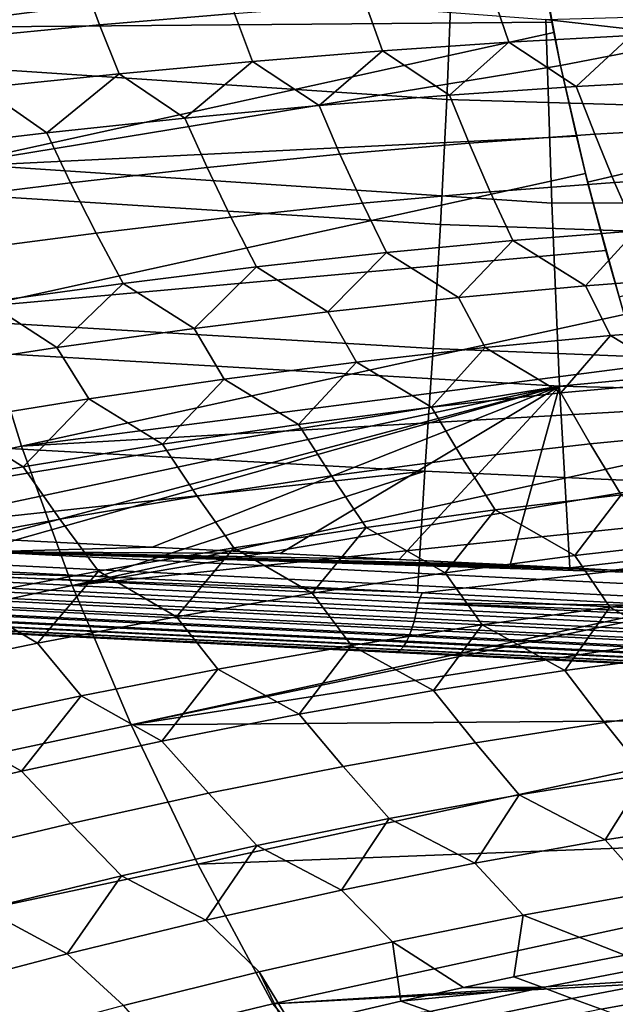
# Model space of a CAD drawing. Header units: metres. Extents: x -167 to 28, y -27 to 27.
# Tile 75 of 256: x -44.77 to -39.73, y -13 to -4.68. Entities that reach past the tile are written whole.
import ezdxf

# ---------------------------------------------------------------- set-up
doc = ezdxf.new("R2010")
doc.units = ezdxf.units.M
doc.layers.add('solid_12_065_021_XXX', color=7, linetype='CONTINUOUS')

msp = doc.modelspace()

# ---------------------------------------------------------------- linework, layer by layer
at = {"layer": 'solid_12_065_021_XXX'}
for points in [[(-40.530842, -3.06497, 98.247818), (-45.879578, -3.565773, 99.577652), (-45.685551, -4.749078, 99.416504), (-40.457844, -3.598618, 98.188408)], [(-40.43528, -3.748107, 98.170029), (-40.457844, -3.598618, 98.188408), (-45.685551, -4.749078, 99.416504)], [(-40.38287, -4.073448, 98.12738), (-40.43528, -3.748107, 98.170029), (-45.685551, -4.749078, 99.416504)], [(-41.157009, -5.358565, 162.162384), (-41.113861, -4.295614, 162.335648), (-47.587868, -3.839034, 164.026947), (-47.626869, -4.927063, 163.870529)], [(-39.537018, -4.942751, 97.843132), (-39.719501, -3.969268, 97.990189), (-40.38287, -4.073448, 98.12738), (-40.194214, -5.071336, 97.973854)], [(-40.269119, -6.234761, 155.164902), (-48.495419, -5.687834, 157.476334), (-48.542202, -4.067684, 157.31369), (-40.320351, -4.682448, 154.986069)], [(-40.38287, -4.073448, 98.12738), (-45.685551, -4.749078, 99.416504), (-40.268272, -4.705752, 98.034103)], [(-40.38287, -4.073448, 98.12738), (-40.25108, -4.793199, 98.020111), (-40.194214, -5.071336, 97.973854)], [(-40.38287, -4.073448, 98.12738), (-40.268272, -4.705752, 98.034103), (-40.25108, -4.793199, 98.020111)], [(-43.092709, -4.227173, 65.325043), (-42.951904, -4.629934, 65.362938), (-44.091068, -4.728037, 66.467964), (-44.241821, -4.318752, 66.434219)], [(-44.241821, -4.318752, 66.434219), (-44.091068, -4.728037, 66.467964), (-45.260334, -4.84059, 67.539665), (-45.42165, -4.423818, 67.50943)], [(-34.677097, -5.549275, 160.494324), (-34.62986, -4.449596, 160.684006), (-41.113861, -4.295614, 162.335648), (-41.157009, -5.358565, 162.162384)], [(-40.767864, -4.477412, 63.056847), (-40.632969, -4.874077, 63.110092), (-41.699718, -4.947303, 64.272972), (-41.843845, -4.546368, 64.225563)], [(-39.724911, -4.423129, 61.857807), (-39.598526, -4.816438, 61.917526), (-40.632969, -4.874077, 63.110092), (-40.767864, -4.477412, 63.056847)], [(-40.320351, -4.682448, 154.986069), (-32.127583, -4.452245, 152.586533), (-32.090057, -5.617628, 152.715439)], [(-41.843845, -4.546368, 64.225563), (-41.699718, -4.947303, 64.272972), (-42.797848, -5.036052, 65.405159), (-42.951904, -4.629934, 65.362938)], [(-42.951904, -4.629934, 65.362938), (-42.797848, -5.036052, 65.405159), (-43.926403, -5.140247, 66.505669), (-44.091068, -4.728037, 66.467964)], [(-40.268272, -4.705752, 98.034103), (-45.685551, -4.749078, 99.416504), (-45.429886, -5.930336, 99.207146), (-40.25108, -4.793199, 98.020111)], [(-44.091068, -4.728037, 66.467964), (-43.926403, -5.140247, 66.505669), (-45.084404, -5.259798, 67.57354), (-45.260334, -4.84059, 67.539665)], [(-40.269119, -6.234761, 155.164902), (-40.320351, -4.682448, 154.986069), (-32.090057, -5.617628, 152.715439), (-32.067085, -6.223006, 152.794357)], [(-40.194214, -5.071336, 97.973854), (-40.25108, -4.793199, 98.020111), (-45.429886, -5.930336, 99.207146)], [(-40.632969, -4.874077, 63.110092), (-39.598526, -4.816438, 61.917526), (-40.061199, -5.247815, 62.685658)], [(-39.598526, -4.816438, 61.917526), (-39.023457, -5.192677, 61.457344), (-40.061199, -5.247815, 62.685658)], [(-41.699718, -4.947303, 64.272972), (-40.632969, -4.874077, 63.110092), (-41.132515, -5.320271, 63.883881)], [(-40.632969, -4.874077, 63.110092), (-40.061199, -5.247815, 62.685658), (-41.132515, -5.320271, 63.883881)], [(-41.209572, -6.414305, 161.951294), (-41.157009, -5.358565, 162.162384), (-47.626869, -4.927063, 163.870529), (-47.675476, -6.008492, 163.675537)], [(-42.797848, -5.036052, 65.405159), (-41.699718, -4.947303, 64.272972), (-42.236439, -5.409978, 65.050934)], [(-41.699718, -4.947303, 64.272972), (-41.132515, -5.320271, 63.883881), (-42.236439, -5.409978, 65.050934)], [(-39.316227, -5.904863, 97.665222), (-39.537018, -4.942751, 97.843132), (-40.194214, -5.071336, 97.973854), (-39.966148, -6.056133, 97.788345)], [(-40.194214, -5.071336, 97.973854), (-45.429886, -5.930336, 99.207146), (-40.061127, -5.667715, 97.865578)], [(-43.926403, -5.140247, 66.505669), (-42.797848, -5.036052, 65.405159), (-43.371975, -5.516858, 66.18576)], [(-42.797848, -5.036052, 65.405159), (-42.236439, -5.409978, 65.050934), (-43.371975, -5.516858, 66.18576)], [(-40.194214, -5.071336, 97.973854), (-39.984131, -5.98459, 97.802971), (-39.966148, -6.056133, 97.788345)], [(-40.194214, -5.071336, 97.973854), (-40.061127, -5.667715, 97.865578), (-39.984131, -5.98459, 97.802971)], [(-45.084404, -5.259798, 67.57354), (-43.926403, -5.140247, 66.505669), (-44.538105, -5.640812, 67.287346)], [(-43.926403, -5.140247, 66.505669), (-43.371975, -5.516858, 66.18576), (-44.538105, -5.640812, 67.287346)], [(-39.023457, -5.192677, 61.457344), (-38.877018, -5.593394, 61.532021), (-39.90535, -5.65108, 62.752483), (-40.061199, -5.247815, 62.685658)], [(-45.084404, -5.259798, 67.57354), (-44.538105, -5.640812, 67.287346), (-45.733772, -5.78173, 68.354691)], [(-41.132515, -5.320271, 63.883881), (-40.966423, -5.726914, 63.943573), (-42.059296, -5.820828, 65.104233), (-42.236439, -5.409978, 65.050934)], [(-40.061199, -5.247815, 62.685658), (-39.90535, -5.65108, 62.752483), (-40.966423, -5.726914, 63.943573), (-41.132515, -5.320271, 63.883881)], [(-34.734623, -6.640627, 160.26326), (-34.677097, -5.549275, 160.494324), (-41.157009, -5.358565, 162.162384), (-41.209572, -6.414305, 161.951294)], [(-42.236439, -5.409978, 65.050934), (-42.059296, -5.820828, 65.104233), (-43.182991, -5.93274, 66.233437), (-43.371975, -5.516858, 66.18576)], [(-43.371975, -5.516858, 66.18576), (-43.182991, -5.93274, 66.233437), (-44.336521, -6.06255, 67.330177), (-44.538105, -5.640812, 67.287346)], [(-44.538105, -5.640812, 67.287346), (-44.336521, -6.06255, 67.330177), (-45.518856, -6.210142, 68.393478), (-45.733772, -5.78173, 68.354691)], [(-39.90535, -5.65108, 62.752483), (-39.738266, -6.058288, 62.82663), (-40.78857, -6.137189, 64.010017), (-40.966423, -5.726914, 63.943573)], [(-38.877018, -5.593394, 61.532021), (-38.719837, -5.998292, 61.614616), (-39.738266, -6.058288, 62.82663), (-39.90535, -5.65108, 62.752483)], [(-40.203876, -7.779997, 155.394531), (-48.433556, -7.301352, 157.692871), (-48.495419, -5.687834, 157.476334), (-40.269119, -6.234761, 155.164902)], [(-40.061127, -5.667715, 97.865578), (-45.429886, -5.930336, 99.207146), (-45.118744, -7.109933, 98.950729), (-39.984131, -5.98459, 97.802971)], [(-40.966423, -5.726914, 63.943573), (-40.78857, -6.137189, 64.010017), (-41.869827, -6.234929, 65.163757), (-42.059296, -5.820828, 65.104233)], [(-42.059296, -5.820828, 65.104233), (-41.869827, -6.234929, 65.163757), (-42.981094, -6.35142, 66.286827), (-43.182991, -5.93274, 66.233437)], [(-39.058311, -6.854021, 97.45752), (-39.316227, -5.904863, 97.665222), (-39.966148, -6.056133, 97.788345), (-39.699947, -7.026453, 97.572029)], [(-39.812386, -6.634696, 97.663391), (-39.984131, -5.98459, 97.802971), (-45.118744, -7.109933, 98.950729)], [(-43.182991, -5.93274, 66.233437), (-42.981094, -6.35142, 66.286827), (-44.121399, -6.486562, 67.378258), (-44.336521, -6.06255, 67.330177)], [(-39.812386, -6.634696, 97.663391), (-39.966148, -6.056133, 97.788345), (-39.984131, -5.98459, 97.802971)], [(-41.271473, -7.461461, 161.702545), (-41.209572, -6.414305, 161.951294), (-47.675476, -6.008492, 163.675537), (-47.733624, -7.081907, 163.442215)], [(-44.336521, -6.06255, 67.330177), (-44.121399, -6.486562, 67.378258), (-45.289749, -6.640236, 68.43708), (-45.518856, -6.210142, 68.393478)], [(-39.738266, -6.058288, 62.82663), (-39.558762, -6.469198, 62.90712), (-40.597828, -6.55084, 64.082352), (-40.78857, -6.137189, 64.010017)], [(-39.812386, -6.634696, 97.663391), (-39.699947, -7.026453, 97.572029), (-39.966148, -6.056133, 97.788345)], [(-38.719837, -5.998292, 61.614616), (-38.550671, -6.407151, 61.704037), (-39.558762, -6.469198, 62.90712), (-39.738266, -6.058288, 62.82663)], [(-40.78857, -6.137189, 64.010017), (-40.597828, -6.55084, 64.082352), (-41.666985, -6.652007, 65.228729), (-41.869827, -6.234929, 65.163757)], [(-41.869827, -6.234929, 65.163757), (-41.666985, -6.652007, 65.228729), (-42.765308, -6.772611, 66.345261), (-42.981094, -6.35142, 66.286827)], [(-40.203876, -7.779997, 155.394531), (-40.269119, -6.234761, 155.164902), (-32.067085, -6.223006, 152.794357), (-32.033669, -7.009156, 152.909164)], [(-42.981094, -6.35142, 66.286827), (-42.765308, -6.772611, 66.345261), (-43.891857, -6.912549, 67.430984), (-44.121399, -6.486562, 67.378258)], [(-44.121399, -6.486562, 67.378258), (-43.891857, -6.912549, 67.430984), (-45.045666, -7.071702, 68.484978), (-45.289749, -6.640236, 68.43708)], [(-34.802357, -7.72207, 159.991074), (-34.734623, -6.640627, 160.26326), (-41.209572, -6.414305, 161.951294), (-41.271473, -7.461461, 161.702545)], [(-40.597828, -6.55084, 64.082352), (-39.558762, -6.469198, 62.90712), (-39.98444, -6.932238, 63.703075)], [(-39.558762, -6.469198, 62.90712), (-38.942459, -6.854425, 62.494244), (-39.98444, -6.932238, 63.703075)], [(-41.666985, -6.652007, 65.228729), (-40.597828, -6.55084, 64.082352), (-41.057541, -7.031299, 64.882774)], [(-40.597828, -6.55084, 64.082352), (-39.98444, -6.932238, 63.703075), (-41.057541, -7.031299, 64.882774)], [(-39.812386, -6.634696, 97.663391), (-45.118744, -7.109933, 98.950729), (-44.750538, -8.288307, 98.646339), (-39.655727, -7.174289, 97.536118)], [(-42.765308, -6.772611, 66.345261), (-41.666985, -6.652007, 65.228729), (-42.160812, -7.151519, 66.032295)], [(-41.666985, -6.652007, 65.228729), (-41.057541, -7.031299, 64.882774), (-42.160812, -7.151519, 66.032295)], [(-39.812386, -6.634696, 97.663391), (-39.655727, -7.174289, 97.536118), (-39.699947, -7.026453, 97.572029)], [(-43.891857, -6.912549, 67.430984), (-42.765308, -6.772611, 66.345261), (-43.29327, -7.292794, 67.150604)], [(-42.765308, -6.772611, 66.345261), (-42.160812, -7.151519, 66.032295), (-43.29327, -7.292794, 67.150604)], [(-38.942459, -6.854425, 62.494244), (-38.741104, -7.272625, 62.591423), (-39.771141, -7.352391, 63.790768), (-39.98444, -6.932238, 63.703075)], [(-45.045666, -7.071702, 68.484978), (-43.891857, -6.912549, 67.430984), (-44.453907, -7.454996, 68.236725)], [(-43.891857, -6.912549, 67.430984), (-43.29327, -7.292794, 67.150604), (-44.453907, -7.454996, 68.236725)], [(-39.98444, -6.932238, 63.703075), (-39.771141, -7.352391, 63.790768), (-40.831341, -7.453983, 64.961838), (-41.057541, -7.031299, 64.882774)], [(-45.045666, -7.071702, 68.484978), (-44.453907, -7.454996, 68.236725), (-45.641697, -7.637981, 69.289688)], [(-41.057541, -7.031299, 64.882774), (-40.831341, -7.453983, 64.961838), (-41.920784, -7.577313, 66.103622), (-42.160812, -7.151519, 66.032295)], [(-40.203876, -7.779997, 155.394531), (-32.033669, -7.009156, 152.909164), (-31.986578, -7.98365, 153.070953)], [(-45.118744, -7.109933, 98.950729), (-50.242878, -8.211716, 100.07608), (-49.841015, -9.37857, 99.737656), (-44.750538, -8.288307, 98.646339)], [(-41.342636, -8.498657, 161.416382), (-41.271473, -7.461461, 161.702545), (-47.733624, -7.081907, 163.442215), (-47.801235, -8.145901, 163.170761)], [(-42.160812, -7.151519, 66.032295), (-41.920784, -7.577313, 66.103622), (-43.038517, -7.722274, 67.215118), (-43.29327, -7.292794, 67.150604)], [(-39.519463, -7.610429, 97.425552), (-39.655727, -7.174289, 97.536118), (-44.750538, -8.288307, 98.646339)], [(-47.389843, -8.954409, 157.693512), (-48.346073, -8.906878, 157.960175), (-48.433556, -7.301352, 157.692871), (-40.203876, -7.779997, 155.394531)], [(-43.29327, -7.292794, 67.150604), (-43.038517, -7.722274, 67.215118), (-44.183563, -7.88874, 68.295364), (-44.453907, -7.454996, 68.236725)], [(-39.771141, -7.352391, 63.790768), (-38.741104, -7.272625, 62.591423), (-39.128727, -7.740857, 63.4072)], [(-40.831341, -7.453983, 64.961838), (-39.771141, -7.352391, 63.790768), (-40.192291, -7.83849, 64.611755)], [(-39.771141, -7.352391, 63.790768), (-39.128727, -7.740857, 63.4072), (-40.192291, -7.83849, 64.611755)], [(-44.453907, -7.454996, 68.236725), (-44.183563, -7.88874, 68.295364), (-45.354927, -8.076563, 69.343407), (-45.641697, -7.637981, 69.289688)], [(-41.920784, -7.577313, 66.103622), (-40.831341, -7.453983, 64.961838), (-41.286068, -7.959622, 65.786774)], [(-34.880192, -8.792013, 159.67804), (-34.802357, -7.72207, 159.991074), (-41.271473, -7.461461, 161.702545), (-41.342636, -8.498657, 161.416382)], [(-40.831341, -7.453983, 64.961838), (-40.192291, -7.83849, 64.611755), (-41.286068, -7.959622, 65.786774)], [(-39.519463, -7.610429, 97.425552), (-44.750538, -8.288307, 98.646339), (-39.396873, -7.981439, 97.326088)], [(-43.038517, -7.722274, 67.215118), (-41.920784, -7.577313, 66.103622), (-42.409065, -8.104142, 66.931175)], [(-41.920784, -7.577313, 66.103622), (-41.286068, -7.959622, 65.786774), (-42.409065, -8.104142, 66.931175)], [(-44.183563, -7.88874, 68.295364), (-43.038517, -7.722274, 67.215118), (-43.560272, -8.271921, 68.043938)], [(-43.038517, -7.722274, 67.215118), (-42.409065, -8.104142, 66.931175), (-43.560272, -8.271921, 68.043938)], [(-40.203876, -7.779997, 155.394531), (-46.053448, -9.020855, 157.321106), (-47.389843, -8.954409, 157.693512)], [(-40.203876, -7.779997, 155.394531), (-45.057045, -9.070417, 157.043686), (-46.053448, -9.020855, 157.321106)], [(-40.203876, -7.779997, 155.394531), (-44.807987, -9.082811, 156.974365), (-45.057045, -9.070417, 157.043686)], [(-40.203876, -7.779997, 155.394531), (-43.647476, -9.140606, 156.651657), (-44.807987, -9.082811, 156.974365)], [(-42.566128, -9.194541, 156.351318), (-43.647476, -9.140606, 156.651657), (-40.203876, -7.779997, 155.394531)], [(-41.558826, -9.244829, 156.071915), (-42.566128, -9.194541, 156.351318), (-40.203876, -7.779997, 155.394531)], [(-40.620762, -9.29165, 155.812057), (-41.558826, -9.244829, 156.071915), (-40.203876, -7.779997, 155.394531)], [(-40.203876, -7.779997, 155.394531), (-40.117451, -9.316762, 155.672775), (-40.620762, -9.29165, 155.812057)], [(-40.117451, -9.316762, 155.672775), (-40.203876, -7.779997, 155.394531), (-31.986578, -7.98365, 153.070953), (-31.96488, -8.393533, 153.145508)], [(-39.128727, -7.740857, 63.4072), (-38.895248, -8.168069, 63.515144), (-39.945171, -8.267488, 64.709526), (-40.192291, -7.83849, 64.611755)], [(-45.354927, -8.076563, 69.343407), (-44.183563, -7.88874, 68.295364), (-44.738651, -8.462808, 69.124054)], [(-44.183563, -7.88874, 68.295364), (-43.560272, -8.271921, 68.043938), (-44.738651, -8.462808, 69.124054)], [(-40.192291, -7.83849, 64.611755), (-39.945171, -8.267488, 64.709526), (-41.024284, -8.390856, 65.87532), (-41.286068, -7.959622, 65.786774)], [(-39.396873, -7.981439, 97.326088), (-44.750538, -8.288307, 98.646339), (-44.323242, -9.465905, 98.292824), (-39.263813, -8.363817, 97.218269)], [(-41.286068, -7.959622, 65.786774), (-41.024284, -8.390856, 65.87532), (-42.131638, -8.538066, 67.01149), (-42.409065, -8.104142, 66.931175)], [(-47.825096, -9.201659, 162.847), (-41.342636, -8.498657, 161.416382), (-47.801235, -8.145901, 163.170761), (-47.863113, -9.199739, 162.857422)], [(-45.354927, -8.076563, 69.343407), (-44.738651, -8.462808, 69.124054), (-45.943138, -8.676628, 70.170547)], [(-42.409065, -8.104142, 66.931175), (-42.131638, -8.538066, 67.01149), (-43.266251, -8.708988, 68.117027), (-43.560272, -8.271921, 68.043938)], [(-38.895248, -8.168069, 63.515144), (-38.647427, -8.598471, 63.629574), (-39.68343, -8.69936, 64.813484), (-39.945171, -8.267488, 64.709526)], [(-44.750538, -8.288307, 98.646339), (-49.841015, -9.37857, 99.737656), (-49.372784, -10.545883, 99.348549), (-44.323242, -9.465905, 98.292824)], [(-43.560272, -8.271921, 68.043938), (-43.266251, -8.708988, 68.117027), (-44.42712, -8.903472, 69.190956), (-44.738651, -8.462808, 69.124054)], [(-39.945171, -8.267488, 64.709526), (-39.68343, -8.69936, 64.813484), (-40.747608, -8.824581, 65.969765), (-41.024284, -8.390856, 65.87532)], [(-39.179329, -8.597307, 97.149811), (-39.263813, -8.363817, 97.218269), (-44.323242, -9.465905, 98.292824)], [(-41.024284, -8.390856, 65.87532), (-40.747608, -8.824581, 65.969765), (-41.839039, -8.974027, 67.097404), (-42.131638, -8.538066, 67.01149)], [(-39.747086, -9.335238, 155.570358), (-40.117451, -9.316762, 155.672775), (-31.96488, -8.393533, 153.145508)], [(-38.932816, -9.37593, 155.345413), (-39.747086, -9.335238, 155.570358), (-31.96488, -8.393533, 153.145508)], [(-44.738651, -8.462808, 69.124054), (-44.42712, -8.903472, 69.190956), (-45.613224, -9.121344, 70.232338), (-45.943138, -8.676628, 70.170547)], [(-44.097927, -9.389706, 161.825882), (-41.342636, -8.498657, 161.416382), (-47.825096, -9.201659, 162.847)], [(-44.097927, -9.389706, 161.825882), (-41.402802, -9.525398, 161.087723), (-41.342636, -8.498657, 161.416382)], [(-42.131638, -8.538066, 67.01149), (-41.839039, -8.974027, 67.097404), (-42.956779, -9.147568, 68.195435), (-43.266251, -8.708988, 68.117027)], [(-41.365772, -9.527261, 161.077576), (-34.880192, -8.792013, 159.67804), (-41.342636, -8.498657, 161.416382), (-41.402802, -9.525398, 161.087723)], [(-39.179329, -8.597307, 97.149811), (-44.323242, -9.465905, 98.292824), (-39.05851, -8.919642, 97.051971)], [(-43.266251, -8.708988, 68.117027), (-42.956779, -9.147568, 68.195435), (-44.099865, -9.345054, 69.262901), (-44.42712, -8.903472, 69.190956)], [(-40.747608, -8.824581, 65.969765), (-39.68343, -8.69936, 64.813484), (-40.07476, -9.211829, 65.659943)], [(-39.68343, -8.69936, 64.813484), (-39.007019, -9.091091, 64.471298), (-40.07476, -9.211829, 65.659943)], [(-39.246735, -9.633822, 160.497192), (-34.880192, -8.792013, 159.67804), (-41.365772, -9.527261, 161.077576)], [(-44.42712, -8.903472, 69.190956), (-44.099865, -9.345054, 69.262901), (-45.267303, -9.566313, 70.298882), (-45.613224, -9.121344, 70.232338)], [(-41.839039, -8.974027, 67.097404), (-40.747608, -8.824581, 65.969765), (-41.170589, -9.358528, 66.819763)], [(-40.747608, -8.824581, 65.969765), (-40.07476, -9.211829, 65.659943), (-41.170589, -9.358528, 66.819763)], [(-39.05851, -8.919642, 97.051971), (-44.323242, -9.465905, 98.292824), (-43.825439, -10.64407, 97.886276), (-38.806774, -9.553091, 96.848381)], [(-42.956779, -9.147568, 68.195435), (-41.839039, -8.974027, 67.097404), (-42.293533, -9.531057, 67.949699)], [(-41.839039, -8.974027, 67.097404), (-41.170589, -9.358528, 66.819763), (-42.293533, -9.531057, 67.949699)], [(-45.061455, -9.179777, 157.074356), (-44.807987, -9.082811, 156.974365), (-43.647476, -9.140606, 156.651657)], [(-45.061455, -9.179777, 157.074356), (-43.647476, -9.140606, 156.651657), (-42.566128, -9.194541, 156.351318)], [(-44.099865, -9.345054, 69.262901), (-42.956779, -9.147568, 68.195435), (-43.442585, -9.729262, 69.048759)], [(-42.956779, -9.147568, 68.195435), (-42.293533, -9.531057, 67.949699), (-43.442585, -9.729262, 69.048759)], [(-39.007019, -9.091091, 64.471298), (-38.724907, -9.527304, 64.595627), (-39.777061, -9.649131, 65.773201), (-40.07476, -9.211829, 65.659943)], [(-47.853741, -9.289205, 162.818634), (-44.097927, -9.389706, 161.825882), (-47.825096, -9.201659, 162.847)], [(-42.566128, -9.194541, 156.351318), (-41.558826, -9.244829, 156.071915), (-45.061455, -9.179777, 157.074356)], [(-41.558826, -9.244829, 156.071915), (-40.620762, -9.29165, 155.812057), (-45.061455, -9.179777, 157.074356)], [(-40.620762, -9.29165, 155.812057), (-40.117451, -9.316762, 155.672775), (-45.061455, -9.179777, 157.074356)], [(-40.117451, -9.316762, 155.672775), (-39.747086, -9.335238, 155.570358), (-45.061455, -9.179777, 157.074356)], [(-39.747086, -9.335238, 155.570358), (-38.932816, -9.37593, 155.345413), (-45.061455, -9.179777, 157.074356)], [(-38.472511, -9.507345, 155.248886), (-45.061455, -9.179777, 157.074356), (-38.932816, -9.37593, 155.345413), (-38.469391, -9.399178, 155.21756)], [(-45.061455, -9.179777, 157.074356), (-38.472511, -9.507345, 155.248886), (-38.466248, -9.61183, 155.29007), (-45.05529, -9.285571, 157.114807)], [(-40.07476, -9.211829, 65.659943), (-39.777061, -9.649131, 65.773201), (-40.856255, -9.797168, 66.922981), (-41.170589, -9.358528, 66.819763)], [(-41.399254, -9.61262, 161.049347), (-47.853741, -9.289205, 162.818634), (-47.869598, -9.372594, 162.775314), (-41.415184, -9.693879, 161.005371)], [(-47.853741, -9.289205, 162.818634), (-41.402802, -9.525398, 161.087723), (-44.097927, -9.389706, 161.825882)], [(-41.399254, -9.61262, 161.049347), (-41.365772, -9.527261, 161.077576), (-41.402802, -9.525398, 161.087723), (-47.853741, -9.289205, 162.818634)], [(-45.05529, -9.285571, 157.114807), (-38.466248, -9.61183, 155.29007), (-38.456673, -9.711016, 155.342239), (-45.045738, -9.38609, 157.166489)], [(-41.415184, -9.693879, 161.005371), (-47.869598, -9.372594, 162.775314), (-47.887859, -9.449487, 162.722061), (-41.433399, -9.768692, 160.951874)], [(-45.267303, -9.566313, 70.298882), (-44.099865, -9.345054, 69.262901), (-44.616718, -9.952966, 70.115959)], [(-45.045738, -9.38609, 157.166489), (-38.456673, -9.711016, 155.342239), (-38.443913, -9.803648, 155.404755), (-45.032925, -9.48004, 157.228745)], [(-44.099865, -9.345054, 69.262901), (-43.442585, -9.729262, 69.048759), (-44.616718, -9.952966, 70.115959)], [(-41.170589, -9.358528, 66.819763), (-40.856255, -9.797168, 66.922981), (-41.961536, -9.971287, 68.043961), (-42.293533, -9.531057, 67.949699)], [(-44.323242, -9.465905, 98.292824), (-49.372784, -10.545883, 99.348549), (-48.841866, -11.712026, 98.909386), (-43.825439, -10.64407, 97.886276)], [(-41.433399, -9.768692, 160.951874), (-47.887859, -9.449487, 162.722061), (-47.908222, -9.518642, 162.659729), (-41.453621, -9.83589, 160.889694)], [(-45.032925, -9.48004, 157.228745), (-38.443913, -9.803648, 155.404755), (-38.428123, -9.888555, 155.476822), (-45.01701, -9.566211, 157.300781)], [(-41.453621, -9.83589, 160.889694), (-47.908222, -9.518642, 162.659729), (-47.930367, -9.578944, 162.58934), (-41.475533, -9.894423, 160.819794)], [(-45.267303, -9.566313, 70.298882), (-44.616718, -9.952966, 70.115959), (-45.814884, -10.201968, 71.150337)], [(-45.01701, -9.566211, 157.300781), (-38.428123, -9.888555, 155.476822), (-38.409508, -9.964663, 155.557526), (-44.998203, -9.643496, 157.381653)], [(-38.789543, -9.59478, 96.83445), (-38.806774, -9.553091, 96.848381), (-43.825439, -10.64407, 97.886276)], [(-42.293533, -9.531057, 67.949699), (-41.961536, -9.971287, 68.043961), (-43.091946, -10.171334, 69.135155), (-43.442585, -9.729262, 69.048759)], [(-41.399254, -9.61262, 161.049347), (-39.246735, -9.633822, 160.497192), (-41.365772, -9.527261, 161.077576)], [(-39.777061, -9.649131, 65.773201), (-38.724907, -9.527304, 64.595627), (-39.076187, -10.03904, 65.462051)], [(-41.498787, -9.943375, 160.743286), (-47.953926, -9.629419, 162.512024), (-47.978531, -9.66925, 162.429016), (-41.523026, -9.981983, 160.661362)], [(-41.475533, -9.894423, 160.819794), (-47.930367, -9.578944, 162.58934), (-47.953926, -9.629419, 162.512024), (-41.498787, -9.943375, 160.743286)], [(-44.998203, -9.643496, 157.381653), (-38.409508, -9.964663, 155.557526), (-38.388302, -10.03101, 155.645844), (-44.976742, -9.710899, 157.470322)], [(-38.68647, -9.839983, 96.75119), (-38.789543, -9.59478, 96.83445), (-43.825439, -10.64407, 97.886276)], [(-34.944614, -9.935197, 159.2798), (-41.399254, -9.61262, 161.049347), (-41.415184, -9.693879, 161.005371), (-34.960613, -10.01445, 159.23526)], [(-41.399254, -9.61262, 161.049347), (-34.961403, -9.849141, 159.322891), (-39.246735, -9.633822, 160.497192)], [(-34.944614, -9.935197, 159.2798), (-34.925011, -9.850969, 159.312912), (-34.961403, -9.849141, 159.322891), (-41.399254, -9.61262, 161.049347)], [(-40.856255, -9.797168, 66.922981), (-39.777061, -9.649131, 65.773201), (-40.159489, -10.18257, 66.644051)], [(-39.777061, -9.649131, 65.773201), (-39.076187, -10.03904, 65.462051), (-40.159489, -10.18257, 66.644051)], [(-48.029255, -9.714598, 162.251389), (-48.038361, -9.72016, 162.157639), (-44.318665, -9.899431, 161.141006)], [(-44.318665, -9.899431, 161.141006), (-48.038361, -9.72016, 162.157639), (-44.833527, -9.874701, 157.986237), (-44.599354, -9.885986, 157.921005)], [(-41.547871, -10.009643, 160.575287), (-48.003777, -9.697797, 162.34166), (-48.029255, -9.714598, 162.251389), (-41.572926, -10.025921, 160.486404)], [(-41.572926, -10.025921, 160.486404), (-48.029255, -9.714598, 162.251389), (-44.318665, -9.899431, 161.141006), (-41.577358, -10.031549, 160.39151)], [(-41.523026, -9.981983, 160.661362), (-47.978531, -9.66925, 162.429016), (-48.003777, -9.697797, 162.34166), (-41.547871, -10.009643, 160.575287)], [(-44.976742, -9.710899, 157.470322), (-38.388302, -10.03101, 155.645844), (-38.364773, -10.086755, 155.740662), (-44.952908, -9.767555, 157.565659)], [(-43.442585, -9.729262, 69.048759), (-43.091946, -10.171334, 69.135155), (-44.24649, -10.397137, 70.195625), (-44.616718, -9.952966, 70.115959)], [(-34.960613, -10.01445, 159.23526), (-41.415184, -9.693879, 161.005371), (-41.433399, -9.768692, 160.951874), (-34.978802, -10.087314, 159.181595)], [(-44.952908, -9.767555, 157.565659), (-38.364773, -10.086755, 155.740662), (-38.339218, -10.131195, 155.84079), (-44.927002, -9.812734, 157.666428)], [(-44.927002, -9.812734, 157.666428), (-38.339218, -10.131195, 155.84079), (-38.311962, -10.163767, 155.944946), (-44.899361, -9.845853, 157.771332)], [(-41.961536, -9.971287, 68.043961), (-40.856255, -9.797168, 66.922981), (-41.269661, -10.353936, 67.797066)], [(-34.978802, -10.087314, 159.181595), (-41.433399, -9.768692, 160.951874), (-41.453621, -9.83589, 160.889694), (-34.998901, -10.152683, 159.119583)], [(-40.856255, -9.797168, 66.922981), (-40.159489, -10.18257, 66.644051), (-41.269661, -10.353936, 67.797066)], [(-44.899361, -9.845853, 157.771332), (-38.311962, -10.163767, 155.944946), (-38.283344, -10.18406, 156.051819), (-44.870342, -9.866488, 157.879028)], [(-44.870342, -9.866488, 157.879028), (-38.72451, -10.169127, 156.290161), (-39.537895, -10.129926, 156.515076)], [(-44.870342, -9.866488, 157.879028), (-38.283344, -10.18406, 156.051819), (-38.72451, -10.169127, 156.290161)], [(-44.870342, -9.866488, 157.879028), (-39.537895, -10.129926, 156.515076), (-40.411068, -10.087843, 156.756851)], [(-41.349281, -10.042625, 157.017059), (-42.357113, -9.994052, 157.297028), (-44.870342, -9.866488, 157.879028)], [(-44.870342, -9.866488, 157.879028), (-40.411068, -10.087843, 156.756851), (-41.349281, -10.042625, 157.017059)], [(-44.870342, -9.866488, 157.879028), (-42.357113, -9.994052, 157.297028), (-43.438843, -9.941917, 157.597885)], [(-44.870342, -9.866488, 157.879028), (-43.438843, -9.941917, 157.597885), (-44.599354, -9.885986, 157.921005)], [(-44.870342, -9.866488, 157.879028), (-44.599354, -9.885986, 157.921005), (-44.833527, -9.874701, 157.986237)], [(-44.318665, -9.899431, 161.141006), (-44.599354, -9.885986, 157.921005), (-43.438843, -9.941917, 157.597885)], [(-41.577358, -10.031549, 160.39151), (-44.318665, -9.899431, 161.141006), (-43.438843, -9.941917, 157.597885), (-42.357113, -9.994052, 157.297028)], [(-38.68647, -9.839983, 96.75119), (-43.825439, -10.64407, 97.886276), (-38.347836, -10.601391, 96.478035)], [(-35.020611, -10.209569, 159.050217), (-41.475533, -9.894423, 160.819794), (-41.498787, -9.943375, 160.743286), (-35.043602, -10.257109, 158.974503)], [(-34.998901, -10.152683, 159.119583), (-41.453621, -9.83589, 160.889694), (-41.475533, -9.894423, 160.819794), (-35.020611, -10.209569, 159.050217)], [(-44.616718, -9.952966, 70.115959), (-44.24649, -10.397137, 70.195625), (-45.424168, -10.648497, 71.224442), (-45.814884, -10.201968, 71.150337)], [(-43.091946, -10.171334, 69.135155), (-41.961536, -9.971287, 68.043961), (-42.405693, -10.552987, 68.920044)], [(-41.961536, -9.971287, 68.043961), (-41.269661, -10.353936, 67.797066), (-42.405693, -10.552987, 68.920044)], [(-35.067528, -10.294581, 158.8936), (-41.523026, -9.981983, 160.661362), (-41.547871, -10.009643, 160.575287), (-35.092022, -10.321422, 158.808746)], [(-35.043602, -10.257109, 158.974503), (-41.498787, -9.943375, 160.743286), (-41.523026, -9.981983, 160.661362), (-35.067528, -10.294581, 158.8936)], [(-41.577358, -10.031549, 160.39151), (-42.357113, -9.994052, 157.297028), (-41.349281, -10.042625, 157.017059)], [(-41.572926, -10.025921, 160.486404), (-41.577358, -10.031549, 160.39151), (-39.472385, -10.132999, 159.815811)], [(-39.472385, -10.132999, 159.815811), (-41.577358, -10.031549, 160.39151), (-40.411068, -10.087843, 156.756851), (-39.537895, -10.129926, 156.515076)], [(-41.577358, -10.031549, 160.39151), (-41.349281, -10.042625, 157.017059), (-40.411068, -10.087843, 156.756851)], [(-35.092022, -10.321422, 158.808746), (-41.547871, -10.009643, 160.575287), (-41.572926, -10.025921, 160.486404), (-35.116714, -10.337221, 158.721207)], [(-35.116714, -10.337221, 158.721207), (-41.572926, -10.025921, 160.486404), (-39.472385, -10.132999, 159.815811), (-35.135567, -10.342013, 158.630295)], [(-39.076187, -10.03904, 65.462051), (-38.756382, -10.478404, 65.593231), (-39.82254, -10.622444, 66.763817), (-40.159489, -10.18257, 66.644051)], [(-44.24649, -10.397137, 70.195625), (-43.091946, -10.171334, 69.135155), (-43.566566, -10.779541, 70.011986)], [(-43.091946, -10.171334, 69.135155), (-42.405693, -10.552987, 68.920044), (-43.566566, -10.779541, 70.011986)], [(-40.159489, -10.18257, 66.644051), (-39.82254, -10.622444, 66.763817), (-40.914486, -10.794443, 67.906525), (-41.269661, -10.353936, 67.797066)], [(-45.424168, -10.648497, 71.224442), (-44.24649, -10.397137, 70.195625), (-44.751232, -11.033395, 71.071892)], [(-44.24649, -10.397137, 70.195625), (-43.566566, -10.779541, 70.011986), (-44.751232, -11.033395, 71.071892)], [(-41.269661, -10.353936, 67.797066), (-40.914486, -10.794443, 67.906525), (-42.031261, -10.994248, 69.02034), (-42.405693, -10.552987, 68.920044)], [(-38.756382, -10.478404, 65.593231), (-38.423244, -10.918385, 65.732033), (-39.472065, -11.062576, 66.890793), (-39.82254, -10.622444, 66.763817)], [(-42.405693, -10.552987, 68.920044), (-42.031261, -10.994248, 69.02034), (-43.171883, -11.221685, 70.104301), (-43.566566, -10.779541, 70.011986)], [(-48.246109, -12.879476, 98.418167), (-43.261021, -11.821063, 97.427368), (-43.825439, -10.64407, 97.886276), (-48.841866, -11.712026, 98.909386)], [(-45.424168, -10.648497, 71.224442), (-44.751232, -11.033395, 71.071892), (-45.958626, -11.314319, 72.098816)], [(-38.347836, -10.601391, 96.478035), (-43.825439, -10.64407, 97.886276), (-43.261021, -11.821063, 97.427368), (-38.282253, -10.741842, 96.425201)], [(-39.82254, -10.622444, 66.763817), (-39.472065, -11.062576, 66.890793), (-40.545605, -11.234776, 68.022774), (-40.914486, -10.794443, 67.906525)], [(-43.566566, -10.779541, 70.011986), (-43.171883, -11.221685, 70.104301), (-44.335346, -11.476553, 71.15744), (-44.751232, -11.033395, 71.071892)], [(-38.282253, -10.741842, 96.425201), (-43.261021, -11.821063, 97.427368), (-37.85252, -11.6157, 96.07933)], [(-40.914486, -10.794443, 67.906525), (-40.545605, -11.234776, 68.022774), (-41.642948, -11.434837, 69.127014), (-42.031261, -10.994248, 69.02034)], [(-44.751232, -11.033395, 71.071892), (-44.335346, -11.476553, 71.15744), (-45.520626, -11.758627, 72.178841), (-45.958626, -11.314319, 72.098816)], [(-42.031261, -10.994248, 69.02034), (-41.642948, -11.434837, 69.127014), (-42.763149, -11.662587, 70.20256), (-43.171883, -11.221685, 70.104301)], [(-40.545605, -11.234776, 68.022774), (-39.472065, -11.062576, 66.890793), (-39.818104, -11.615609, 67.78479)], [(-39.472065, -11.062576, 66.890793), (-38.740158, -11.448311, 66.621773), (-39.818104, -11.615609, 67.78479)], [(-43.171883, -11.221685, 70.104301), (-42.763149, -11.662587, 70.20256), (-43.905251, -11.91783, 71.248497), (-44.335346, -11.476553, 71.15744)], [(-41.642948, -11.434837, 69.127014), (-40.545605, -11.234776, 68.022774), (-40.920506, -11.812475, 68.919914)], [(-40.545605, -11.234776, 68.022774), (-39.818104, -11.615609, 67.78479), (-40.920506, -11.812475, 68.919914)], [(-44.335346, -11.476553, 71.15744), (-43.905251, -11.91783, 71.248497), (-45.068275, -12.200349, 72.263924), (-45.520626, -11.758627, 72.178841)], [(-42.763149, -11.662587, 70.20256), (-41.642948, -11.434837, 69.127014), (-42.046387, -12.038734, 70.026146)], [(-41.642948, -11.434837, 69.127014), (-40.920506, -11.812475, 68.919914), (-42.046387, -12.038734, 70.026146)], [(-38.740158, -11.448311, 66.621773), (-38.369724, -11.887866, 66.767876), (-39.428768, -12.054572, 67.918594), (-39.818104, -11.615609, 67.78479)], [(-42.627716, -12.999538, 96.913979), (-37.688457, -11.929595, 95.947678), (-37.85252, -11.6157, 96.07933), (-43.261021, -11.821063, 97.427368)], [(-39.818104, -11.615609, 67.78479), (-39.428768, -12.054572, 67.918594), (-40.511192, -12.250761, 69.042595), (-40.920506, -11.812475, 68.919914)], [(-43.905251, -11.91783, 71.248497), (-42.763149, -11.662587, 70.20256), (-43.194756, -12.294187, 71.102509)], [(-42.763149, -11.662587, 70.20256), (-42.046387, -12.038734, 70.026146), (-43.194756, -12.294187, 71.102509)], [(-40.920506, -11.812475, 68.919914), (-40.511192, -12.250761, 69.042595), (-41.61607, -12.476265, 70.138916), (-42.046387, -12.038734, 70.026146)], [(-47.015953, -14.061204, 97.720161), (-42.627716, -12.999538, 96.913979), (-43.261021, -11.821063, 97.427368), (-48.246109, -12.879476, 98.418167)], [(-45.068275, -12.200349, 72.263924), (-43.905251, -11.91783, 71.248497), (-44.364594, -12.578607, 72.148041)], [(-43.905251, -11.91783, 71.248497), (-43.194756, -12.294187, 71.102509), (-44.364594, -12.578607, 72.148041)], [(-42.627716, -12.999538, 96.913979), (-37.281563, -12.668369, 95.622078), (-37.688457, -11.929595, 95.947678)], [(-42.046387, -12.038734, 70.026146), (-41.61607, -12.476265, 70.138916), (-42.742443, -12.730888, 71.206612), (-43.194756, -12.294187, 71.102509)], [(-40.511192, -12.250761, 69.042595), (-39.428768, -12.054572, 67.918594), (-39.651905, -12.589162, 68.70369)], [(-45.068275, -12.200349, 72.263924), (-44.364594, -12.578607, 72.148041), (-45.554863, -12.891742, 73.161827)], [(-43.194756, -12.294187, 71.102509), (-42.742443, -12.730888, 71.206612), (-43.889343, -13.014412, 72.244759), (-44.364594, -12.578607, 72.148041)], [(-41.61607, -12.476265, 70.138916), (-40.511192, -12.250761, 69.042595), (-40.590282, -12.772811, 69.663971), (-41.015388, -12.862181, 70.087013)], [(-40.511192, -12.250761, 69.042595), (-39.651905, -12.589162, 68.70369), (-40.590282, -12.772811, 69.663971)], [(-41.61607, -12.476265, 70.138916), (-41.544727, -12.978663, 70.603683), (-42.460522, -13.193392, 71.471939), (-42.742443, -12.730888, 71.206612)], [(-41.61607, -12.476265, 70.138916), (-41.015388, -12.862181, 70.087013), (-41.544727, -12.978663, 70.603683)], [(-44.364594, -12.578607, 72.148041), (-43.889343, -13.014412, 72.244759), (-45.055786, -13.326593, 73.252464), (-45.554863, -12.891742, 73.161827)], [(-40.345623, -12.862896, 69.570625), (-40.590282, -12.772811, 69.663971), (-39.651905, -12.589162, 68.70369), (-39.409534, -12.683488, 68.607315)], [(-42.742443, -12.730888, 71.206612), (-42.514629, -13.206589, 71.522247), (-43.499371, -13.456441, 72.41906), (-43.889343, -13.014412, 72.244759)], [(-42.742443, -12.730888, 71.206612), (-42.460522, -13.193392, 71.471939), (-42.514629, -13.206589, 71.522247)], [(-42.627716, -12.999538, 96.913979), (-37.256721, -12.711876, 95.602219), (-37.281563, -12.668369, 95.622078)], [(-41.638767, -14.185906, 96.2677), (-37.019485, -13.118979, 95.412666), (-37.256721, -12.711876, 95.602219), (-42.627716, -12.999538, 96.913979)], [(-40.098946, -12.954247, 69.478256), (-40.345623, -12.862896, 69.570625), (-39.409534, -12.683488, 68.607315), (-39.165089, -12.779207, 68.511993)], [(-41.015388, -12.862181, 70.087013), (-40.590282, -12.772811, 69.663971), (-40.345623, -12.862896, 69.570625)], [(-39.850296, -13.046842, 69.386917), (-40.098946, -12.954247, 69.478256), (-39.165089, -12.779207, 68.511993), (-38.918591, -12.876297, 68.41777)], [(-41.544727, -12.978663, 70.603683), (-41.015388, -12.862181, 70.087013), (-40.345623, -12.862896, 69.570625)], [(-41.297691, -13.06478, 70.513611), (-41.544727, -12.978663, 70.603683), (-40.345623, -12.862896, 69.570625)], [(-41.048706, -13.15203, 70.424431), (-41.297691, -13.06478, 70.513611), (-40.345623, -12.862896, 69.570625), (-40.098946, -12.954247, 69.478256)], [(-39.599701, -13.140658, 69.296661), (-39.850296, -13.046842, 69.386917), (-38.918591, -12.876297, 68.41777), (-38.670078, -12.974733, 68.324715)], [(-42.460522, -13.193392, 71.471939), (-41.544727, -12.978663, 70.603683), (-41.297691, -13.06478, 70.513611)], [(-40.797813, -13.240394, 70.336212), (-41.048706, -13.15203, 70.424431), (-40.098946, -12.954247, 69.478256), (-39.850296, -13.046842, 69.386917)], [(-46.273708, -15.232697, 97.115814), (-41.638767, -14.185906, 96.2677), (-42.627716, -12.999538, 96.913979), (-47.015953, -14.061204, 97.720161)]]:
    msp.add_3dface(points, dxfattribs=at)

doc.saveas('drawing.dxf')
